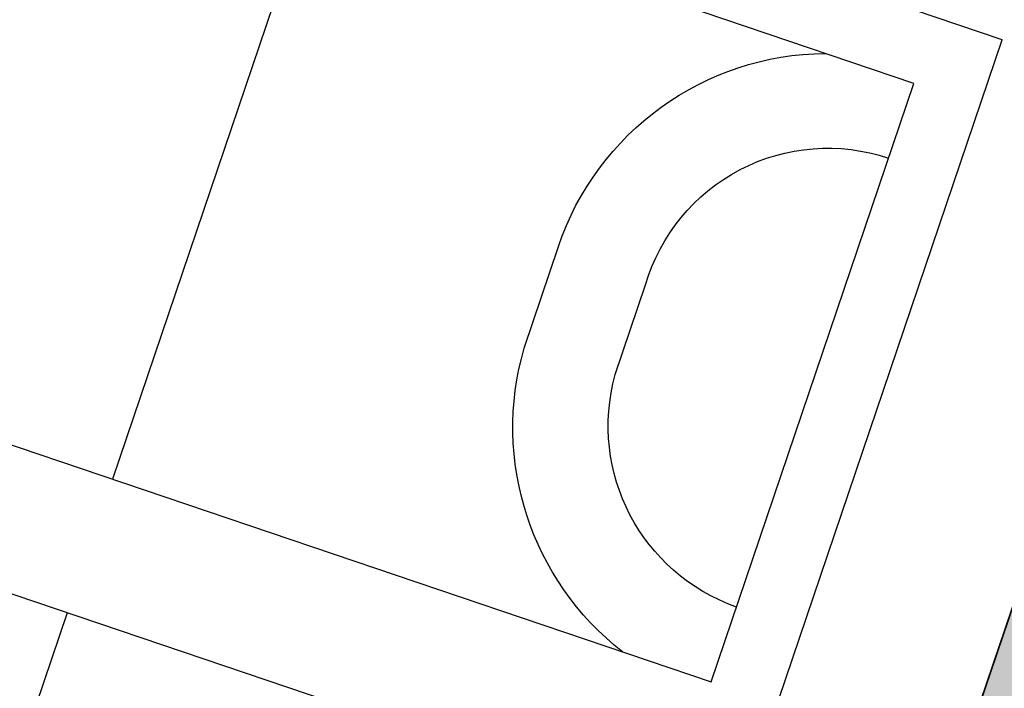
# Model space of a CAD drawing. Header units: millimetres. Extents: x -21286 to 456611, y -160636 to 272086.
# Tile 5 of 12: x 196088 to 227244, y -49879 to -28716. Entities that reach past the tile are written whole.
import ezdxf

# ---------------------------------------------------------------- set-up
doc = ezdxf.new("R2010")
doc.units = ezdxf.units.MM
doc.header["$LTSCALE"] = 0.5
for name, color, linetype in [('arc. 254', 254, 'Continuous'), ('pen 0.05mm', 7, 'Continuous'), ('pen 0.15mm', 1, 'Continuous')]:
    doc.layers.add(name, color=color, linetype=linetype)
doc.layers.add('hulplijn', color=140, linetype='Continuous', plot=False)
pattern_1 = [(37.5, (-329619.26, -6274.3), (-32.0006, 978.8265), [0, -772.16, 0, -863.6, 0, -825.5]), (7.5, (-329619.3, -6274.3), (899.0466, 1433.65), [0, -416.56, 0, -695.96, 0, -266.7]), (327.5, (-330244.1, -6274.3), (1581.9847, 2.8744), [0, -254, 0, -914.4, 0, -1193.8]), (317.5, (-330244.1, -6274.3), (1527.113, 445.8586), [0, -127, 0, -599.44, 0, -685.8])]

# ---------------------------------------------------------------- blocks, each defined once
blk = doc.blocks.new('1302-KAVEL-02')
at = {"layer": 'arc. 254'}
h = blk.add_hatch(color=256, dxfattribs=at)
h.dxf.hatch_style = 1
h.paths.add_polyline_path([(-98062, -53160), (-104499, -72096), (-108003, -70905), (-105187, -62625), (-110779, -60731), (-109648, -56891), (-103900, -58838), (-101566, -51974)])
at = {"layer": 'pen 0.15mm'}
h = blk.add_hatch(dxfattribs=at)
h.set_pattern_fill('AR-SAND', color=256, scale=20)
h.set_pattern_definition(pattern_1)
h.paths.add_polyline_path([(-45235, -49936), (-45716, -51356), (-80076, -39719), (-79595, -38299)])
h.paths.add_polyline_path([(-80688, -35289), (-81490, -37657), (-45235, -49936), (-44433, -47568)])
h.paths.add_polyline_path([(-42539, -48209), (-33240, -51359), (-34580, -53544), (-43341, -50577)], flags=17)
h.paths.add_polyline_path([(-43341, -50577), (-43822, -51998), (-33927, -55349), (-13106, -21382), (-30829, -47424), (-34580, -53544)])
h.paths.add_polyline_path([(-132024, -17281), (-109861, -24787), (-110342, -26208), (-132505, -18702)])
h.paths.add_polyline_path([(-94324, -30671), (-95129, -33038), (-110342, -26208), (-109861, -24787), (-105875, -23931)])
h.paths.add_polyline_path([(-134669, -14179), (-132024, -17281), (-109861, -24787), (-105875, -23931)])
h.paths.add_polyline_path([(-110342, -26208), (-95129, -33038), (-99116, -34453), (-111333, -29134)])
h.paths.add_polyline_path([(-95129, -33038), (-101565, -51969), (-99116, -34453)])
h.paths.add_polyline_path([(-91624, -34225), (-83384, -37016), (-82582, -34648), (-90820, -31858)])
h.paths.add_polyline_path([(-160009, -11065), (-156031, -12412), (-132505, -18702), (-133496, -21628), (-160490, -12485)])
h.paths.add_polyline_path([(-134669, -14179), (-159208, -8696), (-160009, -11065), (-156031, -12412), (-132505, -18702), (-132024, -17281)])
h.paths.add_polyline_path([(-161101, -8055), (-161903, -10423), (-187287, -1826), (-187176, -1500), (-180456, -1500)])
edge = h.paths.add_edge_path()
edge.add_line((-161903, -10423), (-162384, -11844))
edge.add_line((-162384, -11844), (-187768, -3247))
edge.add_arc((-187233, -1668), 1668, 90.3779, 251.29, ccw=False)
edge.add_line((-187244, 0), (-169856, 0))
edge.add_line((-169856, 0), (-165650, 0))
edge.add_line((-165650, 0), (-165650, -1500))
edge.add_line((-165650, -1500), (-169856, -1500))
edge.add_line((-169856, -1500), (-187176, -1500))
edge.add_line((-187176, -1500), (-187287, -1826))
edge.add_line((-187287, -1826), (-161903, -10423))
h.paths.add_polyline_path([(-125856, -1500), (-128823, 0), (-125856, 60000)])
h.paths.add_polyline_path([(-163647, 0), (-128823, 0), (-125856, -1500), (-163650, -1500)])
h.paths.add_polyline_path([(-121353, -1500), (-118240, 0), (-121353, 60000)])
edge = h.paths.add_edge_path(flags=16)
edge.add_line((-34580, -53544), (-33927, -55349))
h = blk.add_hatch(dxfattribs=at)
h.set_pattern_fill('AR-SAND', color=256, scale=20)
h.set_pattern_definition(pattern_1)
h.paths.add_polyline_path([(-75576, -1700), (-56616, -1700), (-56616, 0), (-118240, 0), (-121353, -1500), (-75576, -5950), (-75576, -5950)])
h.paths.add_polyline_path([(-53366, -1700), (-53366, 0), (0, 0), (-27458, -6420), (-32576, -5950), (-32576, -1700)])
h.paths.add_polyline_path([(-27458, -6420), (-27454, -9487), (-8563, -13970), (0, 0)])
h.paths.add_polyline_path([(-27454, -9487), (-32576, -10504), (-32576, -13970), (-8563, -13970)])
h.paths.add_polyline_path([(-32576, -19930), (-18199, -21002), (-28486, -26068), (-32576, -22292), (-32576, -22292)])
h.paths.add_polyline_path([(-37121, -32410), (-35256, -45925), (-18199, -21002), (-28486, -26068)])
h.paths.add_polyline_path([(-75576, -26773), (-86531, -28559), (-35256, -45925), (-37121, -32410)])
h.paths.add_polyline_path([(-90048, -25150), (-89376, -27596), (-86531, -28559), (-75576, -26773), (-75576, -25150)])
h.paths.add_polyline_path([(-85765, -16989), (-75576, -17149), (-75576, -20250)])
h.paths.add_polyline_path([(-75576, -10565), (-111875, -9765), (-75576, -14547), (-75576, -11393)])
edge = h.paths.add_edge_path(flags=16)
edge.add_arc((-156109, 714867), 733103, 280.10718, 282.21449, ccw=False)
edge.add_line((-27457, -6859), (-27455, -8690))
edge.add_arc((-810652, 4030031), 4113959, 280.974694, 281.331993)
edge.add_line((-2285, -3727), (-1005, -1640))
at = {"layer": 'pen 0.05mm'}
blk.add_lwpolyline([(-98062, -53160), (-104499, -72096), (-108003, -70905), (-105187, -62625), (-110779, -60731), (-109648, -56891), (-103900, -58838), (-101566, -51974)], close=True, dxfattribs=at)
blk = doc.blocks.new('test')
at = {"layer": 'hulplijn', "lineweight": 0}
blk.add_lwpolyline([(-189624, -81481), (-122624, -114224), (-105153, -62637), (-110931, -60680), (-118132, -81943), (-160143, -67715), (-144500, -21385), (-102446, -35628), (-109648, -56891), (-103890, -58841), (-101565, -51969), (-99116, -34453), (-111333, -29134), (-187768, -3247, -0.851578)], format="xyb", dxfattribs=at)
at = {"layer": 'pen 0.05mm'}
for points in [[(-149537, -43118), (-111651, -55949), (-105236, -37006), (-143122, -24174)], [(-122715, -114180), (-105153, -62637), (-110931, -60680), (-109648, -56891), (-103890, -58841), (-94324, -30671), (-90820, -31858), (-119363, -115818)], [(-157385, -66290), (-119499, -79121), (-113083, -60178), (-150970, -47347)]]:
    blk.add_lwpolyline(points, close=True, dxfattribs=at)
for points in [[(-124179, -30590), (-130594, -49533)], [(-132027, -53762), (-138442, -72705)]]:
    blk.add_lwpolyline(points, dxfattribs=at)
for points in [[(-114453, -55000, -0.307103), (-117568, -45389), (-116487, -42169, -0.319198), (-108037, -36057, 0.550211)], [(-110849, -53581, -0.394847), (-114687, -46225), (-113724, -43384, -0.427177), (-106038, -39373, -40.616989)]]:
    blk.add_lwpolyline(points, format="xyb", dxfattribs=at)
at = {"layer": 'pen 0.15mm'}
blk.add_lwpolyline([(-160143, -67715), (-118132, -81943), (-102446, -35628), (-144500, -21385)], close=True, dxfattribs=at)

msp = doc.modelspace()

# ---------------------------------------------------------------- block references
for name in ['test', '1302-KAVEL-02']:
    msp.add_blockref(name, (329619, 6274))

doc.saveas('drawing.dxf')
